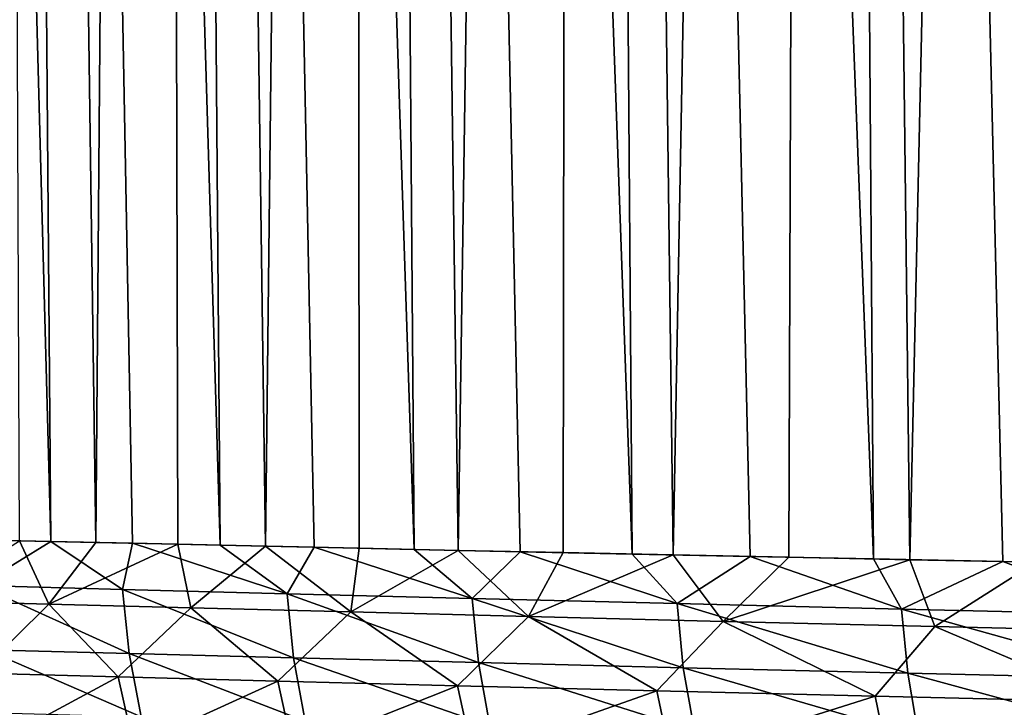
# Model space of a CAD drawing. Header units: metres. Extents: x -105 to 105, y -72 to 59.
# Tile 96 of 256: x -21.62 to -18.97, y -70 to -68.15. Entities that reach past the tile are written whole.
import ezdxf

# ---------------------------------------------------------------- set-up
doc = ezdxf.new("R2010")
doc.units = ezdxf.units.M
doc.layers.add('solid_509431_AD150_SW0001', color=7, linetype='CONTINUOUS')

msp = doc.modelspace()

# ---------------------------------------------------------------- linework, layer by layer
at = {"layer": 'solid_509431_AD150_SW0001'}
for points in [[(-21.535847, -69.555534, 1.281858), (-21.706823, -48.652618, 1.345546), (-22.09856, -48.652618, 0.116486)], [(-21.738625, -69.550957, 0.675001), (-21.535847, -69.555534, 1.281858), (-22.09856, -48.652618, 0.116486)], [(-21.079641, -69.565674, 2.477327), (-21.24679, -48.652618, 2.550708), (-21.706823, -48.652618, 1.345546)], [(-21.316132, -69.560448, 1.882782), (-21.079641, -69.565674, 2.477327), (-21.706823, -48.652618, 1.345546)], [(-21.535847, -69.555534, 1.281858), (-21.316132, -69.560448, 1.882782), (-21.706823, -48.652618, 1.345546)], [(-21.415186, -69.558235, -14.118309), (-21.706823, -48.652618, -13.845546), (-21.24679, -48.652618, -15.050709)], [(-21.415186, -69.558235, -14.118309), (-21.620489, -69.553627, -13.535384), (-21.706823, -48.652618, -13.845546)], [(-21.194159, -69.563148, -14.695486), (-21.415186, -69.558235, -14.118309), (-21.24679, -48.652618, -15.050709)], [(-20.557077, -69.577026, 3.645433), (-20.719904, -48.652618, 3.72818), (-21.24679, -48.652618, 2.550708)], [(-20.826557, -69.571205, 3.065033), (-20.557077, -69.577026, 3.645433), (-21.24679, -48.652618, 2.550708)], [(-21.079641, -69.565674, 2.477327), (-20.826557, -69.571205, 3.065033), (-21.24679, -48.652618, 2.550708)], [(-20.957563, -69.568352, -15.266484), (-21.24679, -48.652618, -15.050709), (-20.719904, -48.652618, -16.22818)], [(-20.957563, -69.568352, -15.266484), (-21.194159, -69.563148, -14.695486), (-21.24679, -48.652618, -15.050709)], [(-20.705584, -69.57383, -15.830873), (-20.957563, -69.568352, -15.266484), (-20.719904, -48.652618, -16.22818)], [(-19.969807, -69.589447, 4.782449), (-20.127827, -48.652618, 4.874257), (-20.719904, -48.652618, 3.72818)], [(-20.271418, -69.583107, 4.218059), (-19.969807, -69.589447, 4.782449), (-20.719904, -48.652618, 3.72818)], [(-20.557077, -69.577026, 3.645433), (-20.271418, -69.583107, 4.218059), (-20.719904, -48.652618, 3.72818)], [(-20.438406, -69.579567, -16.388224), (-20.719904, -48.652618, -16.22818), (-20.127827, -48.652618, -17.374256)], [(-20.438406, -69.579567, -16.388224), (-20.705584, -69.57383, -15.830873), (-20.719904, -48.652618, -16.22818)], [(-20.156229, -69.585541, -16.938128), (-20.438406, -69.579567, -16.388224), (-20.127827, -48.652618, -17.374256)], [(-19.859249, -69.591743, -17.4802), (-20.156229, -69.585541, -16.938128), (-20.127827, -48.652618, -17.374256)], [(-19.319685, -69.602768, 5.884766), (-19.47242, -48.652618, 5.985332), (-20.127827, -48.652618, 4.874257)], [(-19.652479, -69.596001, 5.338163), (-19.319685, -69.602768, 5.884766), (-20.127827, -48.652618, 4.874257)], [(-19.969807, -69.589447, 4.782449), (-19.652479, -69.596001, 5.338163), (-20.127827, -48.652618, 4.874257)], [(-19.859249, -69.591743, -17.4802), (-20.127827, -48.652618, -17.374256), (-19.47242, -48.652618, -18.485332)], [(-19.547674, -69.598145, -18.014057), (-19.859249, -69.591743, -17.4802), (-19.47242, -48.652618, -18.485332)], [(-19.221731, -69.604736, -18.539307), (-19.547674, -69.598145, -18.014057), (-19.47242, -48.652618, -18.485332)], [(-18.608746, -69.616837, 6.948931), (-18.755747, -48.652618, 7.057911), (-19.47242, -48.652618, 5.985332)], [(-18.971684, -69.609718, 6.421829), (-18.608746, -69.616837, 6.948931), (-19.47242, -48.652618, 5.985332)], [(-19.319685, -69.602768, 5.884766), (-18.971684, -69.609718, 6.421829), (-19.47242, -48.652618, 5.985332)], [(-19.221731, -69.604736, -18.539307), (-19.47242, -48.652618, -18.485332), (-18.755747, -48.652618, -19.557911)], [(-18.881668, -69.611496, -19.055544), (-19.221731, -69.604736, -18.539307), (-18.755747, -48.652618, -19.557911)], [(-21.874851, -69.71508, -12.702016), (-21.620489, -69.553627, -13.535384), (-21.541395, -69.724083, -13.739771)], [(-21.728994, -69.6744, 0.689116), (-21.535847, -69.555534, 1.281858), (-21.738625, -69.550957, 0.675001)], [(-21.342724, -69.684746, 1.798586), (-21.535847, -69.555534, 1.281858), (-21.728994, -69.6744, 0.689116)], [(-21.541395, -69.724083, -13.739771), (-21.620489, -69.553627, -13.535384), (-21.415186, -69.558235, -14.118309)], [(-21.541395, -69.724083, -13.739771), (-21.415186, -69.558235, -14.118309), (-21.194159, -69.563148, -14.695486)], [(-21.541395, -69.724083, -13.739771), (-21.194159, -69.563148, -14.695486), (-21.158726, -69.734245, -14.760364)], [(-21.342724, -69.684746, 1.798586), (-21.316132, -69.560448, 1.882782), (-21.535847, -69.555534, 1.281858)], [(-20.899841, -69.696381, 2.886639), (-21.316132, -69.560448, 1.882782), (-21.342724, -69.684746, 1.798586)], [(-20.899841, -69.696381, 2.886639), (-21.079641, -69.565674, 2.477327), (-21.316132, -69.560448, 1.882782)], [(-21.158726, -69.734245, -14.760364), (-21.194159, -69.563148, -14.695486), (-20.957563, -69.568352, -15.266484)], [(-21.158726, -69.734245, -14.760364), (-20.957563, -69.568352, -15.266484), (-20.727722, -69.745468, -15.761467)], [(-20.899841, -69.696381, 2.886639), (-20.826557, -69.571205, 3.065033), (-21.079641, -69.565674, 2.477327)], [(-20.727722, -69.745468, -15.761467), (-20.957563, -69.568352, -15.266484), (-20.705584, -69.57383, -15.830873)], [(-20.401527, -69.709175, 3.950399), (-20.826557, -69.571205, 3.065033), (-20.899841, -69.696381, 2.886639)], [(-20.401527, -69.709175, 3.950399), (-20.557077, -69.577026, 3.645433), (-20.826557, -69.571205, 3.065033)], [(-20.727722, -69.745468, -15.761467), (-20.705584, -69.57383, -15.830873), (-20.438406, -69.579567, -16.388224)], [(-20.727722, -69.745468, -15.761467), (-20.438406, -69.579567, -16.388224), (-20.249372, -69.75766, -16.740789)], [(-20.401527, -69.709175, 3.950399), (-20.271418, -69.583107, 4.218059), (-20.557077, -69.577026, 3.645433)], [(-20.249372, -69.75766, -16.740789), (-20.438406, -69.579567, -16.388224), (-20.156229, -69.585541, -16.938128)], [(-19.84911, -69.723007, 4.987041), (-20.271418, -69.583107, 4.218059), (-20.401527, -69.709175, 3.950399)], [(-19.84911, -69.723007, 4.987041), (-19.969807, -69.589447, 4.782449), (-20.271418, -69.583107, 4.218059)], [(-20.249372, -69.75766, -16.740789), (-20.156229, -69.585541, -16.938128), (-19.859249, -69.591743, -17.4802)], [(-20.249372, -69.75766, -16.740789), (-19.859249, -69.591743, -17.4802), (-19.724783, -69.770699, -17.6961)], [(-19.84911, -69.723007, 4.987041), (-19.652479, -69.596001, 5.338163), (-19.969807, -69.589447, 4.782449)], [(-19.724783, -69.770699, -17.6961), (-19.859249, -69.591743, -17.4802), (-19.547674, -69.598145, -18.014057)], [(-19.24407, -69.737709, 5.993821), (-19.652479, -69.596001, 5.338163), (-19.84911, -69.723007, 4.987041)], [(-19.724783, -69.770699, -17.6961), (-19.547674, -69.598145, -18.014057), (-19.221731, -69.604736, -18.539307)], [(-19.24407, -69.737709, 5.993821), (-19.319685, -69.602768, 5.884766), (-19.652479, -69.596001, 5.338163)], [(-19.724783, -69.770699, -17.6961), (-19.221731, -69.604736, -18.539307), (-19.155146, -69.78447, -18.625217)], [(-19.24407, -69.737709, 5.993821), (-18.971684, -69.609718, 6.421829), (-19.319685, -69.602768, 5.884766)], [(-18.588011, -69.753143, 6.968069), (-18.971684, -69.609718, 6.421829), (-19.24407, -69.737709, 5.993821)], [(-19.155146, -69.78447, -18.625217), (-19.221731, -69.604736, -18.539307), (-18.881668, -69.611496, -19.055544)], [(-19.155146, -69.78447, -18.625217), (-18.881668, -69.611496, -19.055544), (-18.541792, -69.798843, -19.526012)], [(-18.588011, -69.753143, 6.968069), (-18.608746, -69.616837, 6.948931), (-18.971684, -69.609718, 6.421829)], [(-21.728994, -69.6744, 0.689116), (-21.71059, -69.846947, 0.681866), (-21.324646, -69.857277, 1.790177)], [(-21.342724, -69.684746, 1.798586), (-21.728994, -69.6744, 0.689116), (-21.324646, -69.857277, 1.790177)], [(-21.342724, -69.684746, 1.798586), (-21.324646, -69.857277, 1.790177), (-20.882139, -69.868889, 2.877094)], [(-20.899841, -69.696381, 2.886639), (-21.342724, -69.684746, 1.798586), (-20.882139, -69.868889, 2.877094)], [(-20.899841, -69.696381, 2.886639), (-20.882139, -69.868889, 2.877094), (-20.384249, -69.881668, 3.939744)], [(-20.401527, -69.709175, 3.950399), (-20.899841, -69.696381, 2.886639), (-20.384249, -69.881668, 3.939744)], [(-21.874851, -69.71508, -12.702016), (-21.541395, -69.724083, -13.739771), (-21.730013, -69.91021, -13.083474)], [(-21.541395, -69.724083, -13.739771), (-21.354818, -69.920265, -14.177439), (-21.730013, -69.91021, -13.083474)], [(-21.541395, -69.724083, -13.739771), (-21.158726, -69.734245, -14.760364), (-21.354818, -69.920265, -14.177439)], [(-20.401527, -69.709175, 3.950399), (-20.384249, -69.881668, 3.939744), (-19.832298, -69.89547, 4.975302)], [(-19.84911, -69.723007, 4.987041), (-20.401527, -69.709175, 3.950399), (-19.832298, -69.89547, 4.975302)], [(-19.84911, -69.723007, 4.987041), (-19.832298, -69.89547, 4.975302), (-19.227772, -69.910156, 5.981031)], [(-19.24407, -69.737709, 5.993821), (-19.84911, -69.723007, 4.987041), (-19.227772, -69.910156, 5.981031)], [(-21.158726, -69.734245, -14.760364), (-20.924545, -69.93158, -15.250901), (-21.354818, -69.920265, -14.177439)], [(-21.158726, -69.734245, -14.760364), (-20.727722, -69.745468, -15.761467), (-20.924545, -69.93158, -15.250901)], [(-20.727722, -69.745468, -15.761467), (-20.440321, -69.944031, -16.3011), (-20.924545, -69.93158, -15.250901)], [(-20.727722, -69.745468, -15.761467), (-20.249372, -69.75766, -16.740789), (-20.440321, -69.944031, -16.3011)], [(-20.249372, -69.75766, -16.740789), (-19.903393, -69.957504, -17.325317), (-20.440321, -69.944031, -16.3011)], [(-20.249372, -69.75766, -16.740789), (-19.724783, -69.770699, -17.6961), (-19.903393, -69.957504, -17.325317)], [(-19.24407, -69.737709, 5.993821), (-19.227772, -69.910156, 5.981031), (-18.572268, -69.92556, 6.954261)], [(-18.588011, -69.753143, 6.968069), (-19.24407, -69.737709, 5.993821), (-18.572268, -69.92556, 6.954261)], [(-19.724783, -69.770699, -17.6961), (-19.315155, -69.971848, -18.320923), (-19.903393, -69.957504, -17.325317)], [(-19.724783, -69.770699, -17.6961), (-19.155146, -69.78447, -18.625217), (-19.315155, -69.971848, -18.320923)], [(-19.155146, -69.78447, -18.625217), (-18.677141, -69.986916, -19.285347), (-19.315155, -69.971848, -18.320923)], [(-19.155146, -69.78447, -18.625217), (-18.541792, -69.798843, -19.526012), (-18.677141, -69.986916, -19.285347)], [(-21.71059, -69.846947, 0.681866), (-21.677992, -70.017143, 0.670101), (-21.292627, -70.027435, 1.776531)], [(-21.324646, -69.857277, 1.790177), (-21.71059, -69.846947, 0.681866), (-21.292627, -70.027435, 1.776531)], [(-21.324646, -69.857277, 1.790177), (-21.292627, -70.027435, 1.776531), (-20.850784, -70.039017, 2.861603)], [(-20.882139, -69.868889, 2.877094), (-21.324646, -69.857277, 1.790177), (-20.850784, -70.039017, 2.861603)], [(-20.882139, -69.868889, 2.877094), (-20.850784, -70.039017, 2.861603), (-20.353642, -70.051758, 3.922449)], [(-20.384249, -69.881668, 3.939744), (-20.882139, -69.868889, 2.877094), (-20.353642, -70.051758, 3.922449)], [(-20.384249, -69.881668, 3.939744), (-20.353642, -70.051758, 3.922449), (-19.802521, -70.065521, 4.956251)], [(-19.832298, -69.89547, 4.975302), (-20.384249, -69.881668, 3.939744), (-19.802521, -70.065521, 4.956251)], [(-21.730013, -69.91021, -13.083474), (-21.354818, -69.920265, -14.177439), (-21.686798, -70.098564, -13.0684)], [(-19.832298, -69.89547, 4.975302), (-19.802521, -70.065521, 4.956251), (-19.1989, -70.080154, 5.960273)], [(-19.227772, -69.910156, 5.981031), (-19.832298, -69.89547, 4.975302), (-19.1989, -70.080154, 5.960273)], [(-19.227772, -69.910156, 5.981031), (-19.1989, -70.080154, 5.960273), (-18.54438, -70.09552, 6.931853)], [(-18.572268, -69.92556, 6.954261), (-19.227772, -69.910156, 5.981031), (-18.54438, -70.09552, 6.931853)], [(-21.354818, -69.920265, -14.177439), (-21.312349, -70.108582, -14.159952), (-21.686798, -70.098564, -13.0684)], [(-21.354818, -69.920265, -14.177439), (-20.924545, -69.93158, -15.250901), (-21.312349, -70.108582, -14.159952)], [(-20.924545, -69.93158, -15.250901), (-20.882933, -70.11985, -15.231048), (-21.312349, -70.108582, -14.159952)], [(-20.924545, -69.93158, -15.250901), (-20.440321, -69.944031, -16.3011), (-20.882933, -70.11985, -15.231048)], [(-20.440321, -69.944031, -16.3011), (-20.39967, -70.132256, -16.278929), (-20.882933, -70.11985, -15.231048)], [(-20.440321, -69.944031, -16.3011), (-19.903393, -69.957504, -17.325317), (-20.39967, -70.132256, -16.278929)], [(-19.903393, -69.957504, -17.325317), (-19.86381, -70.145676, -17.300888), (-20.39967, -70.132256, -16.278929)], [(-19.903393, -69.957504, -17.325317), (-19.315155, -69.971848, -18.320923), (-19.86381, -70.145676, -17.300888)], [(-19.315155, -69.971848, -18.320923), (-19.276743, -70.159966, -18.2943), (-19.86381, -70.145676, -17.300888)], [(-19.315155, -69.971848, -18.320923), (-18.677141, -69.986916, -19.285347), (-19.276743, -70.159966, -18.2943)], [(-18.677141, -69.986916, -19.285347), (-18.639997, -70.17498, -19.256598), (-19.276743, -70.159966, -18.2943)]]:
    msp.add_3dface(points, dxfattribs=at)

doc.saveas('drawing.dxf')
